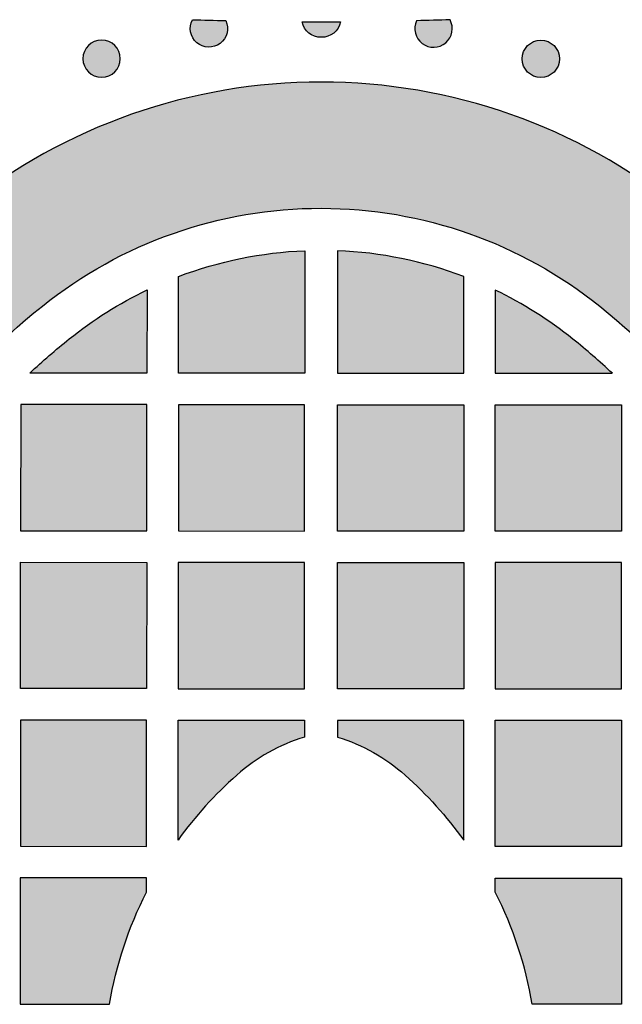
# Model space of a CAD drawing. Header units: millimetres. Extents: x -3873 to -97, y 912 to 4165.
# Tile 70 of 256: x -3357 to -3300, y 964 to 1057. Entities that reach past the tile are written whole.
import ezdxf

# ---------------------------------------------------------------- set-up
doc = ezdxf.new("R2010")
doc.units = ezdxf.units.MM
doc.layers.add('pattern', color=7, linetype='Continuous', true_color=0x000000)

msp = doc.modelspace()

# ---------------------------------------------------------------- hatches: boundary and pattern name
at = {"layer": 'pattern'}
for points in [[(-3337.632, 1057.326), (-3337.61, 1057.276), (-3337.589, 1057.226), (-3337.57, 1057.174), (-3337.552, 1057.122), (-3337.536, 1057.069), (-3337.521, 1057.015), (-3337.508, 1056.96), (-3337.497, 1056.904), (-3337.487, 1056.848), (-3337.479, 1056.792), (-3337.474, 1056.735), (-3337.469, 1056.678), (-3337.467, 1056.62), (-3337.467, 1056.563), (-3337.468, 1056.505), (-3337.471, 1056.448), (-3337.477, 1056.39), (-3337.484, 1056.333), (-3337.492, 1056.276), (-3337.503, 1056.22), (-3337.516, 1056.164), (-3337.53, 1056.109), (-3337.546, 1056.054), (-3337.563, 1056), (-3337.583, 1055.947), (-3337.604, 1055.895), (-3337.626, 1055.843), (-3337.65, 1055.793), (-3337.675, 1055.744), (-3337.702, 1055.696), (-3337.73, 1055.649), (-3337.759, 1055.603), (-3337.789, 1055.558), (-3337.821, 1055.514), (-3337.855, 1055.47), (-3337.89, 1055.428), (-3337.927, 1055.386), (-3337.965, 1055.345), (-3338.005, 1055.305), (-3338.046, 1055.267), (-3338.089, 1055.229), (-3338.133, 1055.193), (-3338.178, 1055.158), (-3338.224, 1055.124), (-3338.272, 1055.092), (-3338.321, 1055.061), (-3338.37, 1055.032), (-3338.421, 1055.005), (-3338.473, 1054.979), (-3338.525, 1054.955), (-3338.578, 1054.933), (-3338.632, 1054.912), (-3338.686, 1054.893), (-3338.74, 1054.876), (-3338.795, 1054.861), (-3338.85, 1054.848), (-3338.906, 1054.836), (-3338.961, 1054.826), (-3339.017, 1054.818), (-3339.072, 1054.812), (-3339.127, 1054.808), (-3339.182, 1054.805), (-3339.237, 1054.804), (-3339.291, 1054.805), (-3339.345, 1054.807), (-3339.399, 1054.811), (-3339.454, 1054.817), (-3339.509, 1054.824), (-3339.564, 1054.834), (-3339.619, 1054.845), (-3339.674, 1054.858), (-3339.728, 1054.872), (-3339.782, 1054.889), (-3339.836, 1054.907), (-3339.89, 1054.927), (-3339.943, 1054.949), (-3339.995, 1054.972), (-3340.047, 1054.998), (-3340.098, 1055.025), (-3340.148, 1055.053), (-3340.197, 1055.084), (-3340.245, 1055.115), (-3340.292, 1055.149), (-3340.338, 1055.184), (-3340.382, 1055.22), (-3340.425, 1055.257), (-3340.467, 1055.296), (-3340.507, 1055.336), (-3340.546, 1055.377), (-3340.584, 1055.419), (-3340.62, 1055.462), (-3340.654, 1055.506), (-3340.687, 1055.55), (-3340.718, 1055.595), (-3340.748, 1055.641), (-3340.776, 1055.688), (-3340.802, 1055.735), (-3340.827, 1055.784), (-3340.851, 1055.833), (-3340.874, 1055.884), (-3340.895, 1055.935), (-3340.914, 1055.988), (-3340.932, 1056.041), (-3340.948, 1056.095), (-3340.963, 1056.15), (-3340.976, 1056.206), (-3340.987, 1056.262), (-3340.996, 1056.318), (-3341.004, 1056.375), (-3341.009, 1056.433), (-3341.013, 1056.49), (-3341.015, 1056.548), (-3341.015, 1056.605), (-3341.013, 1056.663), (-3341.01, 1056.72), (-3341.004, 1056.777), (-3340.997, 1056.834), (-3340.987, 1056.891), (-3340.977, 1056.947), (-3340.964, 1057.002), (-3340.95, 1057.057), (-3340.933, 1057.111), (-3340.916, 1057.164), (-3340.897, 1057.216), (-3340.876, 1057.267), (-3340.854, 1057.318), (-3340.83, 1057.367), (-3340.805, 1057.415)], [(-3328.559, 1055.746), (-3328.596, 1055.745), (-3328.633, 1055.745), (-3328.67, 1055.745), (-3328.707, 1055.746), (-3328.745, 1055.748), (-3328.783, 1055.751), (-3328.821, 1055.755), (-3328.859, 1055.76), (-3328.898, 1055.765), (-3328.936, 1055.771), (-3328.975, 1055.779), (-3329.013, 1055.787), (-3329.052, 1055.796), (-3329.09, 1055.806), (-3329.129, 1055.817), (-3329.167, 1055.828), (-3329.206, 1055.841), (-3329.244, 1055.855), (-3329.282, 1055.869), (-3329.32, 1055.885), (-3329.357, 1055.901), (-3329.394, 1055.918), (-3329.431, 1055.936), (-3329.468, 1055.955), (-3329.504, 1055.975), (-3329.54, 1055.996), (-3329.575, 1056.018), (-3329.61, 1056.041), (-3329.645, 1056.064), (-3329.679, 1056.088), (-3329.712, 1056.113), (-3329.745, 1056.139), (-3329.777, 1056.166), (-3329.808, 1056.193), (-3329.839, 1056.221), (-3329.869, 1056.25), (-3329.899, 1056.279), (-3329.927, 1056.309), (-3329.955, 1056.34), (-3329.982, 1056.371), (-3330.009, 1056.403), (-3330.034, 1056.435), (-3330.059, 1056.468), (-3330.083, 1056.502), (-3330.106, 1056.535), (-3330.128, 1056.569), (-3330.149, 1056.604), (-3330.17, 1056.639), (-3330.189, 1056.674), (-3330.208, 1056.709), (-3330.226, 1056.745), (-3330.242, 1056.781), (-3330.258, 1056.817), (-3330.274, 1056.853), (-3330.288, 1056.889), (-3330.301, 1056.925), (-3330.314, 1056.962), (-3330.325, 1056.998), (-3330.336, 1057.035), (-3330.346, 1057.071), (-3330.355, 1057.108), (-3330.363, 1057.144), (-3330.371, 1057.18), (-3330.377, 1057.216), (-3328.558, 1057.209), (-3326.739, 1057.215), (-3326.746, 1057.179), (-3326.754, 1057.143), (-3326.762, 1057.106), (-3326.771, 1057.07), (-3326.781, 1057.033), (-3326.792, 1056.997), (-3326.803, 1056.961), (-3326.816, 1056.924), (-3326.829, 1056.888), (-3326.844, 1056.851), (-3326.859, 1056.815), (-3326.875, 1056.779), (-3326.892, 1056.743), (-3326.909, 1056.708), (-3326.928, 1056.672), (-3326.948, 1056.637), (-3326.968, 1056.603), (-3326.989, 1056.568), (-3327.012, 1056.534), (-3327.035, 1056.5), (-3327.059, 1056.467), (-3327.083, 1056.434), (-3327.109, 1056.402), (-3327.135, 1056.37), (-3327.162, 1056.339), (-3327.19, 1056.308), (-3327.219, 1056.278), (-3327.248, 1056.249), (-3327.279, 1056.22), (-3327.309, 1056.192), (-3327.341, 1056.165), (-3327.373, 1056.138), (-3327.406, 1056.112), (-3327.439, 1056.087), (-3327.473, 1056.063), (-3327.507, 1056.04), (-3327.542, 1056.017), (-3327.578, 1055.996), (-3327.614, 1055.975), (-3327.65, 1055.955), (-3327.687, 1055.936), (-3327.724, 1055.918), (-3327.761, 1055.9), (-3327.798, 1055.884), (-3327.836, 1055.869), (-3327.874, 1055.854), (-3327.912, 1055.84), (-3327.951, 1055.828), (-3327.989, 1055.816), (-3328.028, 1055.805), (-3328.066, 1055.795), (-3328.105, 1055.786), (-3328.143, 1055.778), (-3328.182, 1055.771), (-3328.22, 1055.765), (-3328.259, 1055.759), (-3328.297, 1055.755), (-3328.335, 1055.751), (-3328.373, 1055.748), (-3328.411, 1055.746), (-3328.448, 1055.745), (-3328.485, 1055.745), (-3328.522, 1055.745)], [(-3319.485, 1057.319), (-3319.507, 1057.269), (-3319.528, 1057.219), (-3319.547, 1057.167), (-3319.565, 1057.115), (-3319.581, 1057.061), (-3319.596, 1057.007), (-3319.609, 1056.953), (-3319.62, 1056.897), (-3319.63, 1056.841), (-3319.638, 1056.785), (-3319.644, 1056.728), (-3319.648, 1056.671), (-3319.65, 1056.613), (-3319.651, 1056.556), (-3319.649, 1056.498), (-3319.646, 1056.441), (-3319.641, 1056.383), (-3319.634, 1056.326), (-3319.625, 1056.269), (-3319.614, 1056.213), (-3319.602, 1056.157), (-3319.588, 1056.102), (-3319.572, 1056.047), (-3319.554, 1055.993), (-3319.535, 1055.94), (-3319.514, 1055.887), (-3319.492, 1055.836), (-3319.468, 1055.786), (-3319.443, 1055.737), (-3319.416, 1055.688), (-3319.388, 1055.641), (-3319.359, 1055.596), (-3319.329, 1055.551), (-3319.297, 1055.507), (-3319.263, 1055.463), (-3319.228, 1055.42), (-3319.191, 1055.379), (-3319.153, 1055.338), (-3319.113, 1055.298), (-3319.072, 1055.259), (-3319.03, 1055.221), (-3318.986, 1055.185), (-3318.941, 1055.15), (-3318.894, 1055.116), (-3318.847, 1055.084), (-3318.798, 1055.054), (-3318.748, 1055.025), (-3318.698, 1054.997), (-3318.646, 1054.971), (-3318.594, 1054.947), (-3318.541, 1054.925), (-3318.487, 1054.904), (-3318.433, 1054.885), (-3318.378, 1054.868), (-3318.324, 1054.853), (-3318.268, 1054.839), (-3318.213, 1054.828), (-3318.158, 1054.818), (-3318.102, 1054.81), (-3318.047, 1054.804), (-3317.992, 1054.799), (-3317.937, 1054.797), (-3317.882, 1054.796), (-3317.828, 1054.796), (-3317.774, 1054.799), (-3317.719, 1054.803), (-3317.665, 1054.808), (-3317.61, 1054.816), (-3317.555, 1054.825), (-3317.5, 1054.836), (-3317.445, 1054.849), (-3317.391, 1054.863), (-3317.336, 1054.88), (-3317.282, 1054.898), (-3317.229, 1054.918), (-3317.176, 1054.94), (-3317.123, 1054.963), (-3317.072, 1054.989), (-3317.021, 1055.016), (-3316.971, 1055.044), (-3316.922, 1055.074), (-3316.874, 1055.106), (-3316.827, 1055.14), (-3316.781, 1055.174), (-3316.736, 1055.21), (-3316.693, 1055.248), (-3316.651, 1055.287), (-3316.611, 1055.326), (-3316.572, 1055.367), (-3316.534, 1055.409), (-3316.498, 1055.452), (-3316.464, 1055.496), (-3316.431, 1055.541), (-3316.4, 1055.586), (-3316.37, 1055.632), (-3316.343, 1055.678), (-3316.316, 1055.725), (-3316.291, 1055.774), (-3316.267, 1055.823), (-3316.244, 1055.874), (-3316.223, 1055.926), (-3316.204, 1055.978), (-3316.186, 1056.031), (-3316.17, 1056.086), (-3316.155, 1056.14), (-3316.142, 1056.196), (-3316.131, 1056.252), (-3316.122, 1056.309), (-3316.114, 1056.365), (-3316.108, 1056.423), (-3316.104, 1056.48), (-3316.102, 1056.538), (-3316.102, 1056.595), (-3316.104, 1056.653), (-3316.108, 1056.71), (-3316.113, 1056.768), (-3316.121, 1056.824), (-3316.13, 1056.881), (-3316.141, 1056.937), (-3316.153, 1056.992), (-3316.167, 1057.047), (-3316.183, 1057.101), (-3316.201, 1057.154), (-3316.22, 1057.206), (-3316.241, 1057.258), (-3316.263, 1057.308), (-3316.286, 1057.357), (-3316.311, 1057.405)], [(-3348.191, 1052.454), (-3348.22, 1052.426), (-3348.249, 1052.399), (-3348.278, 1052.372), (-3348.309, 1052.346), (-3348.341, 1052.32), (-3348.373, 1052.295), (-3348.407, 1052.271), (-3348.441, 1052.247), (-3348.476, 1052.223), (-3348.511, 1052.201), (-3348.548, 1052.179), (-3348.585, 1052.157), (-3348.623, 1052.137), (-3348.662, 1052.117), (-3348.701, 1052.098), (-3348.742, 1052.081), (-3348.782, 1052.064), (-3348.824, 1052.047), (-3348.866, 1052.032), (-3348.908, 1052.018), (-3348.951, 1052.005), (-3348.995, 1051.993), (-3349.038, 1051.982), (-3349.083, 1051.972), (-3349.127, 1051.964), (-3349.172, 1051.956), (-3349.218, 1051.95), (-3349.263, 1051.944), (-3349.309, 1051.94), (-3349.355, 1051.937), (-3349.4, 1051.936), (-3349.446, 1051.935), (-3349.492, 1051.936), (-3349.538, 1051.938), (-3349.584, 1051.941), (-3349.63, 1051.945), (-3349.675, 1051.95), (-3349.72, 1051.957), (-3349.765, 1051.964), (-3349.81, 1051.973), (-3349.854, 1051.983), (-3349.898, 1051.994), (-3349.942, 1052.006), (-3349.985, 1052.019), (-3350.027, 1052.033), (-3350.069, 1052.049), (-3350.11, 1052.065), (-3350.151, 1052.082), (-3350.191, 1052.1), (-3350.23, 1052.119), (-3350.269, 1052.138), (-3350.307, 1052.159), (-3350.344, 1052.18), (-3350.381, 1052.202), (-3350.417, 1052.225), (-3350.452, 1052.248), (-3350.486, 1052.272), (-3350.519, 1052.297), (-3350.551, 1052.322), (-3350.583, 1052.348), (-3350.614, 1052.374), (-3350.643, 1052.401), (-3350.672, 1052.428), (-3350.701, 1052.456), (-3350.728, 1052.484), (-3350.755, 1052.513), (-3350.782, 1052.543), (-3350.808, 1052.574), (-3350.834, 1052.605), (-3350.859, 1052.638), (-3350.884, 1052.671), (-3350.908, 1052.705), (-3350.931, 1052.74), (-3350.954, 1052.776), (-3350.976, 1052.813), (-3350.997, 1052.85), (-3351.017, 1052.888), (-3351.037, 1052.927), (-3351.056, 1052.966), (-3351.074, 1053.006), (-3351.091, 1053.047), (-3351.107, 1053.088), (-3351.122, 1053.13), (-3351.136, 1053.173), (-3351.149, 1053.216), (-3351.161, 1053.259), (-3351.172, 1053.303), (-3351.182, 1053.347), (-3351.191, 1053.392), (-3351.198, 1053.437), (-3351.205, 1053.482), (-3351.21, 1053.528), (-3351.214, 1053.573), (-3351.217, 1053.619), (-3351.219, 1053.665), (-3351.219, 1053.711), (-3351.219, 1053.757), (-3351.217, 1053.803), (-3351.214, 1053.849), (-3351.21, 1053.894), (-3351.204, 1053.94), (-3351.198, 1053.985), (-3351.19, 1054.03), (-3351.181, 1054.075), (-3351.171, 1054.119), (-3351.16, 1054.163), (-3351.148, 1054.206), (-3351.135, 1054.249), (-3351.121, 1054.292), (-3351.106, 1054.334), (-3351.09, 1054.375), (-3351.073, 1054.416), (-3351.055, 1054.456), (-3351.036, 1054.495), (-3351.016, 1054.534), (-3350.996, 1054.572), (-3350.974, 1054.609), (-3350.952, 1054.646), (-3350.929, 1054.681), (-3350.906, 1054.716), (-3350.882, 1054.75), (-3350.857, 1054.783), (-3350.832, 1054.816), (-3350.806, 1054.847), (-3350.78, 1054.878), (-3350.753, 1054.908), (-3350.726, 1054.937), (-3350.698, 1054.965), (-3350.67, 1054.993), (-3350.641, 1055.02), (-3350.611, 1055.047), (-3350.58, 1055.073), (-3350.549, 1055.098), (-3350.516, 1055.124), (-3350.483, 1055.148), (-3350.449, 1055.172), (-3350.414, 1055.196), (-3350.378, 1055.218), (-3350.342, 1055.24), (-3350.304, 1055.262), (-3350.266, 1055.282), (-3350.228, 1055.302), (-3350.188, 1055.321), (-3350.148, 1055.338), (-3350.107, 1055.355), (-3350.066, 1055.371), (-3350.024, 1055.387), (-3349.982, 1055.401), (-3349.939, 1055.414), (-3349.895, 1055.426), (-3349.851, 1055.437), (-3349.807, 1055.446), (-3349.762, 1055.455), (-3349.717, 1055.463), (-3349.672, 1055.469), (-3349.627, 1055.474), (-3349.581, 1055.479), (-3349.535, 1055.481), (-3349.489, 1055.483), (-3349.443, 1055.484), (-3349.397, 1055.483), (-3349.352, 1055.481), (-3349.306, 1055.478), (-3349.26, 1055.474), (-3349.215, 1055.469), (-3349.169, 1055.462), (-3349.124, 1055.455), (-3349.08, 1055.446), (-3349.035, 1055.436), (-3348.992, 1055.425), (-3348.948, 1055.413), (-3348.905, 1055.4), (-3348.863, 1055.386), (-3348.821, 1055.37), (-3348.779, 1055.354), (-3348.739, 1055.337), (-3348.699, 1055.319), (-3348.659, 1055.3), (-3348.621, 1055.281), (-3348.583, 1055.26), (-3348.545, 1055.239), (-3348.509, 1055.217), (-3348.473, 1055.194), (-3348.438, 1055.171), (-3348.404, 1055.146), (-3348.371, 1055.122), (-3348.338, 1055.097), (-3348.307, 1055.071), (-3348.276, 1055.044), (-3348.246, 1055.018), (-3348.217, 1054.991), (-3348.189, 1054.963), (-3348.162, 1054.935), (-3348.135, 1054.906), (-3348.108, 1054.876), (-3348.082, 1054.845), (-3348.056, 1054.813), (-3348.031, 1054.781), (-3348.006, 1054.748), (-3347.982, 1054.714), (-3347.959, 1054.679), (-3347.936, 1054.643), (-3347.914, 1054.606), (-3347.893, 1054.569), (-3347.872, 1054.531), (-3347.853, 1054.492), (-3347.834, 1054.453), (-3347.816, 1054.413), (-3347.799, 1054.372), (-3347.783, 1054.331), (-3347.768, 1054.289), (-3347.754, 1054.246), (-3347.741, 1054.203), (-3347.729, 1054.16), (-3347.718, 1054.116), (-3347.708, 1054.072), (-3347.699, 1054.027), (-3347.692, 1053.982), (-3347.685, 1053.937), (-3347.68, 1053.891), (-3347.676, 1053.846), (-3347.673, 1053.8), (-3347.671, 1053.754), (-3347.671, 1053.708), (-3347.671, 1053.662), (-3347.673, 1053.616), (-3347.676, 1053.57), (-3347.68, 1053.525), (-3347.686, 1053.479), (-3347.692, 1053.434), (-3347.7, 1053.389), (-3347.709, 1053.344), (-3347.718, 1053.3), (-3347.729, 1053.256), (-3347.741, 1053.213), (-3347.755, 1053.17), (-3347.769, 1053.127), (-3347.784, 1053.085), (-3347.8, 1053.044), (-3347.817, 1053.003), (-3347.835, 1052.963), (-3347.854, 1052.924), (-3347.874, 1052.885), (-3347.894, 1052.847), (-3347.915, 1052.81), (-3347.938, 1052.773), (-3347.96, 1052.738), (-3347.984, 1052.703), (-3348.008, 1052.669), (-3348.033, 1052.635), (-3348.058, 1052.603), (-3348.084, 1052.571), (-3348.11, 1052.541), (-3348.137, 1052.511), (-3348.164, 1052.482)], [(-3308.929, 1052.438), (-3308.901, 1052.411), (-3308.872, 1052.384), (-3308.842, 1052.357), (-3308.811, 1052.331), (-3308.78, 1052.305), (-3308.747, 1052.28), (-3308.714, 1052.255), (-3308.68, 1052.231), (-3308.645, 1052.208), (-3308.609, 1052.185), (-3308.573, 1052.163), (-3308.536, 1052.141), (-3308.498, 1052.121), (-3308.459, 1052.101), (-3308.419, 1052.083), (-3308.379, 1052.065), (-3308.339, 1052.048), (-3308.297, 1052.031), (-3308.255, 1052.016), (-3308.213, 1052.002), (-3308.17, 1051.989), (-3308.126, 1051.977), (-3308.083, 1051.966), (-3308.038, 1051.956), (-3307.994, 1051.948), (-3307.949, 1051.94), (-3307.903, 1051.933), (-3307.858, 1051.928), (-3307.812, 1051.924), (-3307.766, 1051.921), (-3307.721, 1051.919), (-3307.675, 1051.919), (-3307.629, 1051.919), (-3307.583, 1051.921), (-3307.537, 1051.924), (-3307.491, 1051.928), (-3307.446, 1051.933), (-3307.401, 1051.94), (-3307.356, 1051.948), (-3307.311, 1051.956), (-3307.267, 1051.966), (-3307.223, 1051.977), (-3307.179, 1051.989), (-3307.136, 1052.002), (-3307.094, 1052.016), (-3307.052, 1052.032), (-3307.011, 1052.048), (-3306.97, 1052.065), (-3306.93, 1052.083), (-3306.89, 1052.101), (-3306.852, 1052.121), (-3306.814, 1052.142), (-3306.776, 1052.163), (-3306.74, 1052.185), (-3306.704, 1052.208), (-3306.669, 1052.231), (-3306.635, 1052.255), (-3306.602, 1052.28), (-3306.569, 1052.305), (-3306.538, 1052.331), (-3306.507, 1052.357), (-3306.477, 1052.384), (-3306.448, 1052.411), (-3306.42, 1052.438), (-3306.393, 1052.467), (-3306.365, 1052.496), (-3306.339, 1052.526), (-3306.312, 1052.556), (-3306.287, 1052.588), (-3306.261, 1052.62), (-3306.237, 1052.654), (-3306.213, 1052.688), (-3306.189, 1052.723), (-3306.167, 1052.758), (-3306.145, 1052.795), (-3306.123, 1052.832), (-3306.103, 1052.87), (-3306.083, 1052.909), (-3306.064, 1052.948), (-3306.046, 1052.988), (-3306.029, 1053.029), (-3306.013, 1053.07), (-3305.998, 1053.112), (-3305.984, 1053.155), (-3305.971, 1053.198), (-3305.959, 1053.241), (-3305.948, 1053.285), (-3305.938, 1053.33), (-3305.929, 1053.374), (-3305.922, 1053.419), (-3305.915, 1053.464), (-3305.91, 1053.51), (-3305.906, 1053.556), (-3305.903, 1053.601), (-3305.901, 1053.647), (-3305.9, 1053.693), (-3305.901, 1053.739), (-3305.903, 1053.785), (-3305.906, 1053.831), (-3305.91, 1053.876), (-3305.915, 1053.922), (-3305.922, 1053.967), (-3305.929, 1054.012), (-3305.938, 1054.057), (-3305.948, 1054.101), (-3305.959, 1054.145), (-3305.971, 1054.188), (-3305.984, 1054.231), (-3305.998, 1054.274), (-3306.013, 1054.316), (-3306.029, 1054.357), (-3306.046, 1054.398), (-3306.064, 1054.438), (-3306.083, 1054.477), (-3306.103, 1054.516), (-3306.123, 1054.554), (-3306.145, 1054.591), (-3306.167, 1054.628), (-3306.189, 1054.664), (-3306.213, 1054.698), (-3306.237, 1054.733), (-3306.262, 1054.766), (-3306.287, 1054.798), (-3306.313, 1054.83), (-3306.339, 1054.861), (-3306.366, 1054.891), (-3306.393, 1054.92), (-3306.42, 1054.948), (-3306.448, 1054.975), (-3306.477, 1055.002), (-3306.507, 1055.029), (-3306.538, 1055.055), (-3306.57, 1055.081), (-3306.602, 1055.106), (-3306.635, 1055.131), (-3306.67, 1055.155), (-3306.704, 1055.178), (-3306.74, 1055.201), (-3306.777, 1055.223), (-3306.814, 1055.244), (-3306.852, 1055.265), (-3306.891, 1055.285), (-3306.93, 1055.303), (-3306.97, 1055.321), (-3307.011, 1055.338), (-3307.052, 1055.354), (-3307.094, 1055.37), (-3307.137, 1055.384), (-3307.18, 1055.397), (-3307.223, 1055.409), (-3307.267, 1055.42), (-3307.311, 1055.43), (-3307.356, 1055.438), (-3307.401, 1055.446), (-3307.446, 1055.452), (-3307.492, 1055.458), (-3307.537, 1055.462), (-3307.583, 1055.465), (-3307.629, 1055.467), (-3307.675, 1055.467), (-3307.721, 1055.467), (-3307.767, 1055.465), (-3307.813, 1055.462), (-3307.858, 1055.458), (-3307.904, 1055.452), (-3307.949, 1055.446), (-3307.994, 1055.438), (-3308.038, 1055.43), (-3308.083, 1055.42), (-3308.127, 1055.409), (-3308.17, 1055.397), (-3308.213, 1055.384), (-3308.256, 1055.37), (-3308.298, 1055.354), (-3308.339, 1055.338), (-3308.38, 1055.321), (-3308.42, 1055.303), (-3308.459, 1055.284), (-3308.498, 1055.265), (-3308.536, 1055.244), (-3308.573, 1055.223), (-3308.61, 1055.201), (-3308.645, 1055.178), (-3308.68, 1055.155), (-3308.714, 1055.131), (-3308.748, 1055.106), (-3308.78, 1055.081), (-3308.812, 1055.055), (-3308.842, 1055.029), (-3308.872, 1055.002), (-3308.901, 1054.975), (-3308.93, 1054.947), (-3308.957, 1054.919), (-3308.984, 1054.89), (-3309.011, 1054.86), (-3309.037, 1054.83), (-3309.063, 1054.798), (-3309.088, 1054.766), (-3309.113, 1054.732), (-3309.137, 1054.698), (-3309.16, 1054.663), (-3309.183, 1054.628), (-3309.205, 1054.591), (-3309.226, 1054.554), (-3309.247, 1054.516), (-3309.266, 1054.477), (-3309.285, 1054.438), (-3309.303, 1054.398), (-3309.32, 1054.357), (-3309.336, 1054.315), (-3309.351, 1054.274), (-3309.366, 1054.231), (-3309.379, 1054.188), (-3309.391, 1054.145), (-3309.402, 1054.101), (-3309.411, 1054.056), (-3309.42, 1054.012), (-3309.428, 1053.967), (-3309.434, 1053.922), (-3309.44, 1053.876), (-3309.444, 1053.83), (-3309.447, 1053.785), (-3309.448, 1053.739), (-3309.449, 1053.693), (-3309.448, 1053.647), (-3309.447, 1053.601), (-3309.444, 1053.555), (-3309.44, 1053.51), (-3309.434, 1053.464), (-3309.428, 1053.419), (-3309.42, 1053.374), (-3309.411, 1053.329), (-3309.402, 1053.285), (-3309.391, 1053.241), (-3309.379, 1053.198), (-3309.365, 1053.155), (-3309.351, 1053.112), (-3309.336, 1053.07), (-3309.32, 1053.029), (-3309.303, 1052.988), (-3309.285, 1052.948), (-3309.266, 1052.909), (-3309.247, 1052.87), (-3309.226, 1052.832), (-3309.205, 1052.795), (-3309.183, 1052.758), (-3309.16, 1052.722), (-3309.137, 1052.687), (-3309.113, 1052.653), (-3309.088, 1052.62), (-3309.063, 1052.588), (-3309.037, 1052.556), (-3309.011, 1052.525), (-3308.984, 1052.495), (-3308.957, 1052.466)], [(-3328.56, 1039.486), (-3327.68, 1039.477), (-3326.799, 1039.45), (-3325.915, 1039.404), (-3325.03, 1039.339), (-3324.144, 1039.255), (-3323.258, 1039.153), (-3322.372, 1039.032), (-3321.487, 1038.891), (-3320.603, 1038.732), (-3319.722, 1038.554), (-3318.844, 1038.356), (-3317.969, 1038.14), (-3317.098, 1037.905), (-3316.232, 1037.651), (-3315.371, 1037.379), (-3314.516, 1037.088), (-3313.667, 1036.779), (-3312.825, 1036.452), (-3311.99, 1036.108), (-3311.164, 1035.746), (-3310.347, 1035.366), (-3309.538, 1034.97), (-3308.74, 1034.557), (-3307.951, 1034.129), (-3307.173, 1033.684), (-3306.407, 1033.224), (-3305.651, 1032.749), (-3304.908, 1032.259), (-3304.178, 1031.755), (-3303.46, 1031.238), (-3302.755, 1030.707), (-3302.064, 1030.163), (-3300.484, 1028.856), (-3298.939, 1027.499), (-3297.43, 1026.093), (-3295.96, 1024.641), (-3294.531, 1023.143), (-3293.145, 1021.602), (-3291.804, 1020.019), (-3290.509, 1018.397), (-3289.264, 1016.737), (-3288.068, 1015.042), (-3286.924, 1013.313), (-3285.833, 1011.554), (-3284.795, 1009.767), (-3283.813, 1007.954), (-3282.887, 1006.117), (-3282.018, 1004.26), (-3275.439, 989.593), (-3269.127, 1004.853), (-3271.077, 1009.188), (-3272.095, 1011.363), (-3273.179, 1013.513), (-3274.329, 1015.636), (-3275.543, 1017.729), (-3276.821, 1019.789), (-3278.161, 1021.812), (-3279.561, 1023.798), (-3281.019, 1025.741), (-3282.535, 1027.641), (-3284.105, 1029.494), (-3285.728, 1031.299), (-3287.402, 1033.053), (-3289.123, 1034.753), (-3290.89, 1036.399), (-3292.699, 1037.988), (-3294.549, 1039.519), (-3295.436, 1040.216), (-3296.341, 1040.898), (-3297.262, 1041.562), (-3298.2, 1042.209), (-3299.154, 1042.837), (-3300.123, 1043.447), (-3301.107, 1044.038), (-3302.106, 1044.609), (-3303.118, 1045.159), (-3304.143, 1045.689), (-3305.181, 1046.197), (-3306.23, 1046.684), (-3307.291, 1047.149), (-3308.362, 1047.592), (-3309.443, 1048.011), (-3310.532, 1048.408), (-3311.63, 1048.781), (-3312.736, 1049.131), (-3313.848, 1049.456), (-3314.966, 1049.758), (-3316.089, 1050.036), (-3317.216, 1050.289), (-3318.347, 1050.518), (-3319.481, 1050.723), (-3320.617, 1050.903), (-3321.754, 1051.059), (-3322.892, 1051.19), (-3324.029, 1051.297), (-3325.166, 1051.38), (-3326.3, 1051.439), (-3327.432, 1051.475), (-3328.561, 1051.486), (-3329.689, 1051.476), (-3330.821, 1051.441), (-3331.956, 1051.383), (-3333.092, 1051.301), (-3334.23, 1051.195), (-3335.367, 1051.064), (-3336.505, 1050.909), (-3337.641, 1050.73), (-3338.775, 1050.526), (-3339.906, 1050.298), (-3341.034, 1050.045), (-3342.157, 1049.769), (-3343.275, 1049.468), (-3344.388, 1049.143), (-3345.493, 1048.794), (-3346.591, 1048.422), (-3347.681, 1048.026), (-3348.762, 1047.608), (-3349.834, 1047.166), (-3350.895, 1046.702), (-3351.945, 1046.216), (-3352.983, 1045.708), (-3354.008, 1045.179), (-3355.021, 1044.63), (-3356.02, 1044.06), (-3357.005, 1043.47), (-3357.974, 1042.861), (-3358.929, 1042.233), (-3359.867, 1041.587), (-3360.789, 1040.923), (-3361.694, 1040.242), (-3362.582, 1039.545), (-3364.433, 1038.016), (-3366.244, 1036.428), (-3368.012, 1034.784), (-3369.734, 1033.085), (-3371.409, 1031.333), (-3373.033, 1029.529), (-3374.605, 1027.677), (-3376.122, 1025.779), (-3377.583, 1023.836), (-3378.984, 1021.852), (-3380.326, 1019.83), (-3381.605, 1017.771), (-3382.821, 1015.679), (-3383.973, 1013.557), (-3385.058, 1011.407), (-3386.078, 1009.234), (-3388.032, 1004.9), (-3381.731, 989.635), (-3375.141, 1004.297), (-3374.27, 1006.153), (-3373.342, 1007.989), (-3372.359, 1009.801), (-3371.32, 1011.588), (-3370.228, 1013.346), (-3369.082, 1015.074), (-3367.885, 1016.768), (-3366.638, 1018.427), (-3365.342, 1020.049), (-3364, 1021.63), (-3362.613, 1023.17), (-3361.182, 1024.667), (-3359.711, 1026.118), (-3358.201, 1027.522), (-3356.655, 1028.878), (-3355.074, 1030.184), (-3354.383, 1030.727), (-3353.677, 1031.257), (-3352.959, 1031.774), (-3352.228, 1032.278), (-3351.485, 1032.767), (-3350.729, 1033.241), (-3349.962, 1033.701), (-3349.184, 1034.145), (-3348.395, 1034.573), (-3347.596, 1034.985), (-3346.787, 1035.381), (-3345.97, 1035.759), (-3345.143, 1036.121), (-3344.308, 1036.465), (-3343.466, 1036.791), (-3342.617, 1037.099), (-3341.762, 1037.389), (-3340.9, 1037.661), (-3340.034, 1037.914), (-3339.163, 1038.148), (-3338.288, 1038.364), (-3337.409, 1038.561), (-3336.528, 1038.738), (-3335.645, 1038.897), (-3334.76, 1039.037), (-3333.874, 1039.157), (-3332.987, 1039.259), (-3332.101, 1039.342), (-3331.216, 1039.406), (-3330.332, 1039.451), (-3329.45, 1039.478)], [(-3342.124, 1033.003), (-3341.405, 1033.267), (-3340.68, 1033.517), (-3339.948, 1033.753), (-3339.212, 1033.974), (-3338.471, 1034.181), (-3337.725, 1034.373), (-3336.975, 1034.55), (-3336.222, 1034.712), (-3335.465, 1034.858), (-3334.706, 1034.989), (-3333.945, 1035.105), (-3333.182, 1035.206), (-3332.418, 1035.291), (-3331.652, 1035.361), (-3330.887, 1035.415), (-3330.122, 1035.454), (-3330.132, 1023.8), (-3342.132, 1023.81)], [(-3315.012, 1032.992), (-3315.731, 1033.257), (-3316.456, 1033.508), (-3317.187, 1033.744), (-3317.923, 1033.966), (-3318.664, 1034.173), (-3319.41, 1034.366), (-3320.16, 1034.543), (-3320.913, 1034.705), (-3321.669, 1034.853), (-3322.428, 1034.985), (-3323.19, 1035.101), (-3323.952, 1035.202), (-3324.717, 1035.288), (-3325.482, 1035.359), (-3326.247, 1035.413), (-3327.012, 1035.453), (-3327.011, 1023.799), (-3315.011, 1023.8)], [(-3345.125, 1031.717), (-3345.132, 1023.813), (-3356.266, 1023.823), (-3355.352, 1024.659), (-3354.423, 1025.478), (-3353.479, 1026.28), (-3352.521, 1027.064), (-3351.658, 1027.735), (-3350.776, 1028.383), (-3349.875, 1029.005), (-3348.956, 1029.602), (-3348.021, 1030.172), (-3347.069, 1030.715), (-3346.104, 1031.23)], [(-3312.012, 1031.704), (-3312.011, 1023.8), (-3300.878, 1023.801), (-3301.79, 1024.638), (-3302.718, 1025.458), (-3303.662, 1026.26), (-3304.62, 1027.045), (-3305.482, 1027.717), (-3306.363, 1028.365), (-3307.264, 1028.989), (-3308.182, 1029.586), (-3309.118, 1030.157), (-3310.068, 1030.701), (-3311.033, 1031.217)], [(-3357.135, 1020.823), (-3357.145, 1008.823), (-3345.145, 1008.813), (-3345.135, 1020.813)], [(-3342.145, 1008.81), (-3330.145, 1008.8), (-3330.135, 1020.8), (-3342.135, 1020.81)], [(-3315.01, 1008.799), (-3327.01, 1008.798), (-3327.011, 1020.798), (-3315.011, 1020.799)], [(-3300.011, 1020.801), (-3300.01, 1008.801), (-3312.01, 1008.8), (-3312.011, 1020.8)], [(-3345.159, 993.813), (-3357.158, 993.823), (-3357.148, 1005.823), (-3345.148, 1005.813)], [(-3342.158, 993.81), (-3330.158, 993.8), (-3330.148, 1005.799), (-3342.148, 1005.81)], [(-3315.009, 993.8), (-3327.009, 993.799), (-3327.01, 1005.798), (-3315.01, 1005.799)], [(-3312.008, 993.8), (-3300.009, 993.801), (-3300.01, 1005.8), (-3312.009, 1005.799)], [(-3357.171, 978.823), (-3345.172, 978.813), (-3345.161, 990.813), (-3357.161, 990.823)], [(-3330.162, 989.215), (-3330.602, 989.074), (-3331.038, 988.92), (-3331.471, 988.755), (-3331.901, 988.577), (-3332.326, 988.388), (-3332.746, 988.188), (-3333.161, 987.976), (-3333.571, 987.753), (-3333.974, 987.519), (-3334.371, 987.274), (-3334.761, 987.019), (-3335.143, 986.754), (-3335.518, 986.479), (-3335.884, 986.195), (-3336.242, 985.902), (-3336.591, 985.6), (-3337.361, 984.898), (-3338.112, 984.173), (-3338.843, 983.427), (-3339.553, 982.662), (-3340.241, 981.876), (-3340.908, 981.072), (-3341.551, 980.251), (-3342.171, 979.413), (-3342.161, 990.81), (-3330.161, 990.8)], [(-3327.008, 989.214), (-3326.569, 989.072), (-3326.133, 988.918), (-3325.7, 988.752), (-3325.27, 988.575), (-3324.845, 988.385), (-3324.425, 988.184), (-3324.01, 987.972), (-3323.601, 987.749), (-3323.198, 987.515), (-3322.801, 987.27), (-3322.412, 987.014), (-3322.029, 986.749), (-3321.655, 986.474), (-3321.289, 986.19), (-3320.931, 985.896), (-3320.582, 985.594), (-3319.813, 984.891), (-3319.063, 984.166), (-3318.333, 983.419), (-3317.623, 982.653), (-3316.935, 981.867), (-3316.269, 981.063), (-3315.626, 980.241), (-3315.008, 979.403), (-3315.008, 990.799), (-3327.008, 990.798)], [(-3300.008, 978.801), (-3312.007, 978.8), (-3312.008, 990.8), (-3300.008, 990.801)], [(-3348.699, 963.816), (-3348.574, 964.507), (-3348.436, 965.195), (-3348.285, 965.882), (-3348.121, 966.567), (-3347.944, 967.249), (-3347.754, 967.927), (-3347.552, 968.603), (-3347.336, 969.274), (-3347.109, 969.942), (-3346.869, 970.605), (-3346.616, 971.263), (-3346.352, 971.915), (-3346.075, 972.563), (-3345.787, 973.204), (-3345.487, 973.84), (-3345.175, 974.468), (-3345.174, 975.813), (-3357.174, 975.823), (-3357.184, 963.823)], [(-3308.491, 963.8), (-3308.616, 964.491), (-3308.753, 965.18), (-3308.904, 965.867), (-3309.067, 966.551), (-3309.244, 967.233), (-3309.433, 967.912), (-3309.635, 968.588), (-3309.85, 969.259), (-3310.077, 969.927), (-3310.317, 970.59), (-3310.569, 971.248), (-3310.833, 971.901), (-3311.109, 972.549), (-3311.397, 973.191), (-3311.696, 973.826), (-3312.007, 974.455), (-3312.007, 975.799), (-3300.007, 975.8), (-3300.006, 963.801)]]:
    msp.add_hatch(color=256, dxfattribs=at).paths.add_polyline_path(points, flags=0)

# ---------------------------------------------------------------- linework, layer by layer
for points in [[(-3330.122, 1035.454), (-3330.132, 1023.8), (-3342.132, 1023.81), (-3342.124, 1033.003)], [(-3327.012, 1035.453), (-3327.011, 1023.799), (-3315.011, 1023.8), (-3315.012, 1032.992)], [(-3345.125, 1031.717), (-3345.132, 1023.813), (-3356.266, 1023.823)], [(-3312.012, 1031.704), (-3312.011, 1023.8), (-3300.878, 1023.801)], [(-3342.171, 979.413), (-3342.161, 990.81), (-3330.161, 990.8), (-3330.162, 989.215)], [(-3315.008, 979.403), (-3315.008, 990.799), (-3327.008, 990.798), (-3327.008, 989.214)], [(-3345.175, 974.468), (-3345.174, 975.813), (-3357.174, 975.823), (-3357.184, 963.823), (-3348.699, 963.816)], [(-3312.007, 974.455), (-3312.007, 975.799), (-3300.007, 975.8), (-3300.006, 963.801), (-3308.491, 963.8)]]:
    msp.add_lwpolyline(points, dxfattribs=at)
for points in [[(-3357.135, 1020.823), (-3357.145, 1008.823), (-3345.145, 1008.813), (-3345.135, 1020.813)], [(-3342.145, 1008.81), (-3330.145, 1008.8), (-3330.135, 1020.8), (-3342.135, 1020.81)], [(-3315.01, 1008.799), (-3327.01, 1008.798), (-3327.011, 1020.798), (-3315.011, 1020.799)], [(-3300.011, 1020.801), (-3300.01, 1008.801), (-3312.01, 1008.8), (-3312.011, 1020.8)], [(-3345.159, 993.813), (-3357.158, 993.823), (-3357.148, 1005.823), (-3345.148, 1005.813)], [(-3342.158, 993.81), (-3330.158, 993.8), (-3330.148, 1005.799), (-3342.148, 1005.81)], [(-3315.009, 993.8), (-3327.009, 993.799), (-3327.01, 1005.798), (-3315.01, 1005.799)], [(-3312.008, 993.8), (-3300.009, 993.801), (-3300.01, 1005.8), (-3312.009, 1005.799)], [(-3357.171, 978.823), (-3345.172, 978.813), (-3345.161, 990.813), (-3357.161, 990.823)], [(-3300.008, 978.801), (-3312.007, 978.8), (-3312.008, 990.8), (-3300.008, 990.801)]]:
    msp.add_lwpolyline(points, close=True, dxfattribs=at)
at = {"layer": 'pattern', "extrusion": (0, 0, -1)}
msp.add_circle((3349.445, 1053.709), 1.774, dxfattribs=at)
at = {"layer": 'pattern'}
msp.add_circle((-3307.675, 1053.693), 1.774, dxfattribs=at)
at = {"layer": 'pattern', "extrusion": (0, 0, -1)}
for centre, radius, start, end in [((3339.241, 1056.578), 1.774, 155.08646, 28.13788), ((3328.629, 1057.519), 1.774, 267.73546, 350.17524), ((3328.487, 1057.519), 1.774, 189.87002, 272.3098), ((3328.836, 1457.227), 400.018, 268.2057, 268.66048), ((3328.608, 997.185), 42.301, 51.26974, 90.04993), ((3328.608, 997.185), 42.301, 90.04993, 90.05768), ((3328.556, 997.185), 42.301, 89.98758, 89.99533), ((3328.556, 997.185), 42.301, 89.99533, 128.77552), ((3328.557, 997.185), 38.301, 69.2546, 87.65853), ((3328.557, 997.185), 38.301, 51.26973, 64.36876), ((3311.147, 975.413), 70.211, 24.29238, 51.26974), ((3346.035, 975.427), 70.211, 128.77552, 155.75287), ((3311.096, 975.413), 66.211, 46.98281, 51.26973), ((3332.127, 972.612), 17.373, 107.13715, 131.64793), ((3345.599, 957.464), 37.645, 131.64793, 144.35414), ((3311.597, 957.451), 37.645, 9.73494, 26.87598)]:
    msp.add_arc(centre, radius, start, end, dxfattribs=at)
at = {"layer": 'pattern'}
for centre, radius, start, end in [((-3327.965, 1457.227), 400.018, 268.16045, 268.61522), ((-3327.965, 1457.21), 400.001, 269.65446, 269.91501), ((-3328.836, 1457.21), 400.001, 270.03973, 270.30028), ((-3317.876, 1056.57), 1.774, 155.0412, 28.09262), ((-3328.608, 997.185), 54.301, 89.95007, 128.73026), ((-3328.556, 997.185), 54.301, 51.22448, 90.00467), ((-3328.607, 997.185), 38.301, 69.20935, 87.61327), ((-3328.607, 997.185), 38.301, 51.22448, 64.3235), ((-3346.086, 975.427), 66.211, 46.93755, 51.22448), ((-3325.056, 972.609), 17.373, 107.09189, 131.60267), ((-3311.597, 957.451), 37.645, 131.60267, 144.30888), ((-3345.599, 957.464), 37.645, 9.68968, 26.83072)]:
    msp.add_arc(centre, radius, start, end, dxfattribs=at)

doc.saveas('drawing.dxf')
